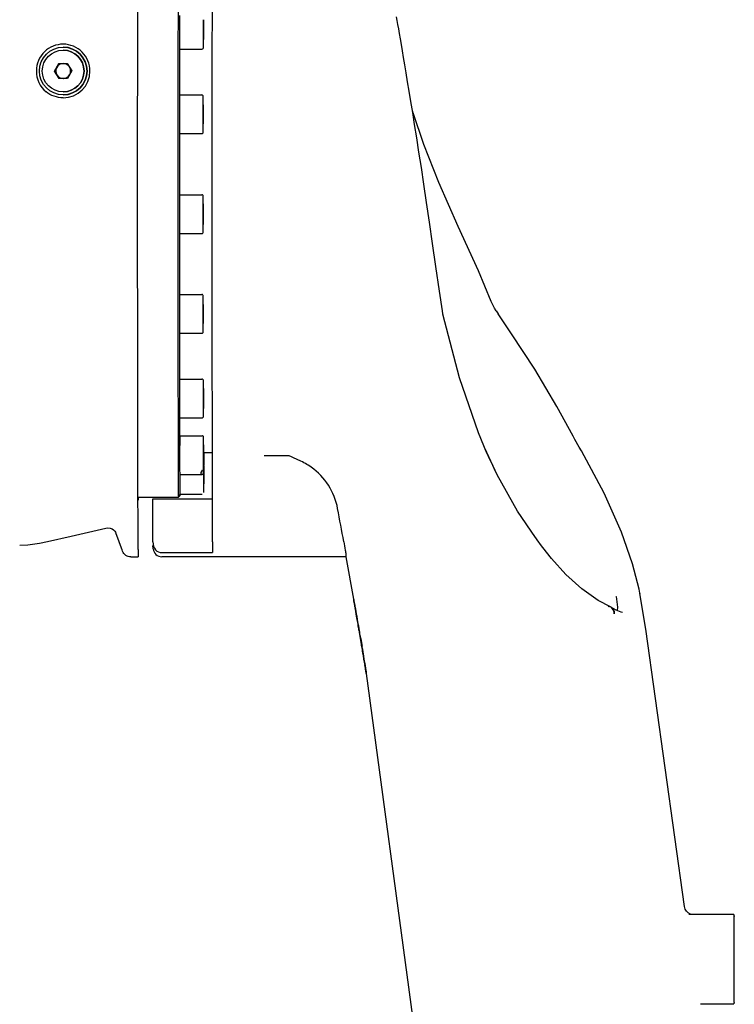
# Model space of a CAD drawing. Header units: millimetres. Extents: x 4086 to 10416, y 123 to 1549.
# Tile 185 of 256: x 7388 to 7448, y 886 to 969. Entities that reach past the tile are written whole.
import ezdxf

# ---------------------------------------------------------------- set-up
doc = ezdxf.new("R2010")
doc.units = ezdxf.units.MM
doc.layers.add('外形图', color=7, linetype='Continuous')

msp = doc.modelspace()

# ---------------------------------------------------------------- linework, layer by layer
at = {"layer": '外形图', "color": 7, "linetype": 'Continuous'}
for p, q in [((7403.62, 968.812), (7403.619, 968.199)), ((7403.622, 968.587), (7403.62, 968.812)), ((7403.623, 968.588), (7403.623, 968.812)), ((7403.619, 968.199), (7403.619, 967.363)), ((7403.622, 968.587), (7403.62, 968.587)), ((7403.622, 967.751), (7403.622, 968.587)), ((7403.622, 967.751), (7403.619, 967.751)), ((7403.619, 967.363), (7403.621, 967.139)), ((7403.621, 967.139), (7403.622, 967.751)), ((7403.622, 966.914), (7403.623, 967.138)), ((7403.623, 967.138), (7403.623, 967.36)), ((7401.62, 966.35), (7403.495, 966.35)), ((7391.135, 964.492), (7391.483, 965.124)), ((7391.484, 965.124), (7391.137, 964.492)), ((7391.483, 965.124), (7392.204, 965.14)), ((7392.204, 965.14), (7392.578, 964.522)), ((7391.509, 963.875), (7391.135, 964.492)), ((7391.135, 964.492), (7391.137, 964.492)), ((7391.137, 964.492), (7391.511, 963.875)), ((7392.231, 963.89), (7391.509, 963.875)), ((7392.578, 964.522), (7392.231, 963.89)), ((7401.61, 962.518), (7401.609, 961.511)), ((7401.612, 962.503), (7403.487, 962.503)), ((7403.613, 961.678), (7403.611, 961.565)), ((7403.611, 961.565), (7403.611, 960.765)), ((7403.614, 960.991), (7403.613, 961.678)), ((7403.615, 961.567), (7403.614, 961.679)), ((7403.615, 961.453), (7403.615, 961.567)), ((7403.614, 960.991), (7403.611, 960.991)), ((7403.611, 960.765), (7403.612, 960.078)), ((7403.613, 960.191), (7403.614, 960.991)), ((7403.613, 960.191), (7403.611, 960.191)), ((7403.612, 960.078), (7403.613, 960.191)), ((7403.614, 960.077), (7403.615, 960.19)), ((7403.615, 960.19), (7403.615, 960.304)), ((7401.612, 959.253), (7403.487, 959.253)), ((7401.606, 954.136), (7401.606, 952.507)), ((7401.609, 954.132), (7403.484, 954.132)), ((7403.609, 953.373), (7403.608, 952.94)), ((7403.611, 952.94), (7403.609, 953.373)), ((7401.606, 952.507), (7401.606, 950.878)), ((7403.608, 952.94), (7403.608, 952.074)), ((7403.611, 952.94), (7403.608, 952.94)), ((7403.611, 952.074), (7403.611, 952.94)), ((7403.608, 952.074), (7403.609, 951.641)), ((7403.611, 952.074), (7403.608, 952.074)), ((7403.609, 951.641), (7403.611, 952.074)), ((7401.609, 950.882), (7403.484, 950.882)), ((7401.612, 945.761), (7403.487, 945.761)), ((7403.612, 944.936), (7403.611, 944.249)), ((7403.613, 944.823), (7403.611, 944.823)), ((7403.613, 944.823), (7403.612, 944.936)), ((7403.614, 944.023), (7403.613, 944.823)), ((7403.615, 944.824), (7403.614, 944.937)), ((7403.615, 944.71), (7403.615, 944.824)), ((7427.846, 945.021), (7427.777, 945.187)), ((7403.611, 944.249), (7403.611, 943.449)), ((7403.614, 944.023), (7403.611, 944.023)), ((7403.613, 943.336), (7403.614, 944.023)), ((7423.669, 944.395), (7423.669, 944.395)), ((7428.18, 944.406), (7428.346, 944.153)), ((7429.032, 943.129), (7428.346, 944.153)), ((7401.609, 943.504), (7401.61, 942.496)), ((7403.611, 943.449), (7403.613, 943.336)), ((7403.614, 943.359), (7403.615, 943.448)), ((7403.614, 943.335), (7403.614, 943.359)), ((7403.615, 943.448), (7403.615, 943.561)), ((7429.483, 942.472), (7429.032, 943.129)), ((7401.612, 942.511), (7403.487, 942.511)), ((7401.62, 938.664), (7403.495, 938.664)), ((7403.621, 937.876), (7403.619, 937.652)), ((7403.619, 937.652), (7403.619, 936.815)), ((7403.622, 937.263), (7403.621, 937.876)), ((7403.623, 937.877), (7403.622, 938.1)), ((7403.623, 937.652), (7403.623, 937.877)), ((7403.623, 937.264), (7403.623, 937.652)), ((7403.622, 937.263), (7403.619, 937.263)), ((7403.619, 936.815), (7403.62, 936.203)), ((7403.622, 936.427), (7403.622, 937.263)), ((7403.623, 937.264), (7403.623, 936.815)), ((7403.623, 936.444), (7403.623, 936.815)), ((7401.618, 935.859), (7401.619, 935.403)), ((7403.62, 936.203), (7403.622, 936.427)), ((7403.622, 936.427), (7403.62, 936.427)), ((7403.622, 935.978), (7403.623, 936.202)), ((7403.623, 936.426), (7403.623, 936.444)), ((7403.623, 936.202), (7403.623, 936.426)), ((7401.62, 935.414), (7403.495, 935.414)), ((7427.414, 932.445), (7426.694, 934.172)), ((7401.631, 933.487), (7401.631, 933.425)), ((7401.633, 933.922), (7403.508, 933.922)), ((7403.633, 933.156), (7403.631, 932.629)), ((7403.631, 932.629), (7403.632, 931.77)), ((7403.631, 932.507), (7404.385, 932.507)), ((7403.634, 932.824), (7403.632, 932.824)), ((7403.634, 932.824), (7403.633, 933.156)), ((7403.634, 931.966), (7403.634, 932.824)), ((7403.635, 932.827), (7403.635, 933.158)), ((7403.635, 932.63), (7403.635, 932.827)), ((7403.661, 932.507), (7403.661, 931.966)), ((7403.663, 931.77), (7403.663, 932.507)), ((7428.283, 930.628), (7427.235, 932.875)), ((7427.404, 932.47), (7427.414, 932.447)), ((7435.341, 932.644), (7435.154, 932.967)), ((7435.34, 932.643), (7435.339, 932.644)), ((7403.634, 931.966), (7403.632, 931.966)), ((7403.632, 931.77), (7403.633, 931.439)), ((7403.633, 931.439), (7403.634, 931.966)), ((7403.635, 931.77), (7403.635, 931.95)), ((7403.635, 931.753), (7403.635, 931.77)), ((7403.635, 931.449), (7403.635, 931.753)), ((7403.661, 931.966), (7403.662, 931.439)), ((7403.663, 931.77), (7403.661, 931.77)), ((7403.662, 931.439), (7403.663, 931.77)), ((7403.664, 931.437), (7403.665, 931.768)), ((7403.665, 931.768), (7403.665, 931.965)), ((7408.729, 932.271), (7410.81, 932.271)), ((7401.631, 930.746), (7401.632, 930.627)), ((7403.635, 931.438), (7403.635, 931.449)), ((7403.647, 931.382), (7403.646, 930.632)), ((7403.648, 931.382), (7403.647, 931.382)), ((7403.649, 930.632), (7403.648, 931.382)), ((7404.389, 925.024), (7404.388, 931.276)), ((7401.633, 930.672), (7403.508, 930.672)), ((7401.645, 930.672), (7401.645, 930.632)), ((7403.646, 930.632), (7403.647, 929.882)), ((7403.649, 930.632), (7403.646, 930.632)), ((7403.648, 929.882), (7403.649, 930.632)), ((7403.65, 929.882), (7403.65, 929.897)), ((7429.982, 927.603), (7428.283, 930.628)), ((7401.645, 929.568), (7401.645, 929.505)), ((7403.647, 929.882), (7403.648, 929.882)), ((7398.142, 928.757), (7401.522, 928.757)), ((7399.391, 925.015), (7399.392, 928.617)), ((7399.392, 928.617), (7404.392, 928.617)), ((7401.648, 928.882), (7401.523, 928.757)), ((7401.647, 929.007), (7403.522, 929.007)), ((7431.494, 925.378), (7429.982, 927.603)), ((7396.274, 925.776), (7396.269, 925.79)), ((7396.829, 924.251), (7396.274, 925.776)), ((7398.143, 924.377), (7398.142, 926.466)), ((7389.883, 924.906), (7390.542, 925.034)), ((7431.482, 925.393), (7431.505, 925.362)), ((7431.63, 925.185), (7431.505, 925.362)), ((7400.14, 924.113), (7404.39, 924.113)), ((7397.534, 923.757), (7398.144, 923.757)), ((7401.398, 923.762), (7400.147, 923.762)), ((7401.397, 923.757), (7401.397, 923.762)), ((7415.582, 923.757), (7401.397, 923.757)), ((7415.581, 923.76), (7415.582, 923.757)), ((7415.582, 923.76), (7416.223, 920.21)), ((7416.219, 920.237), (7416.219, 920.237)), ((7416.225, 920.203), (7416.223, 920.21)), ((7416.236, 920.148), (7416.238, 920.135)), ((7416.243, 920.104), (7416.237, 920.135)), ((7416.238, 920.135), (7416.243, 920.111)), ((7416.243, 920.111), (7416.244, 920.104)), ((7438.261, 920.427), (7438.358, 919.544)), ((7438.268, 920.383), (7438.261, 920.427)), ((7440.241, 920.71), (7440.248, 920.672)), ((7416.323, 919.661), (7416.291, 919.838)), ((7416.294, 919.838), (7416.326, 919.661)), ((7416.339, 919.572), (7416.323, 919.661)), ((7416.326, 919.661), (7416.358, 919.483)), ((7416.34, 919.549), (7416.336, 919.572)), ((7416.342, 919.538), (7416.34, 919.549)), ((7416.344, 919.527), (7416.342, 919.538)), ((7416.358, 919.483), (7416.37, 919.417)), ((7416.377, 919.35), (7416.361, 919.439)), ((7416.37, 919.417), (7416.39, 919.306)), ((7416.409, 919.173), (7416.377, 919.35)), ((7416.48, 918.774), (7416.409, 919.173)), ((7437.781, 919.559), (7437.778, 919.56)), ((7437.864, 919.515), (7437.868, 919.513)), ((7438.248, 919.297), (7437.866, 919.514)), ((7438.669, 919.115), (7438.248, 919.297)), ((7438.358, 919.544), (7438.33, 919.262)), ((7416.453, 918.951), (7416.484, 918.774)), ((7416.526, 918.508), (7416.48, 918.774)), ((7416.484, 918.774), (7416.53, 918.508)), ((7416.53, 918.508), (7416.561, 918.331)), ((7416.561, 918.331), (7416.591, 918.153)), ((7438.778, 919.092), (7438.669, 919.115)), ((7438.779, 919.092), (7438.782, 919.092)), ((7416.591, 918.153), (7416.621, 917.976)), ((7416.662, 917.71), (7416.617, 917.976)), ((7416.621, 917.976), (7416.666, 917.711)), ((7416.676, 917.622), (7416.662, 917.71)), ((7416.666, 917.711), (7416.688, 917.577)), ((7416.688, 917.577), (7416.71, 917.444)), ((7416.702, 917.422), (7416.793, 916.89)), ((7416.705, 917.444), (7416.705, 917.444)), ((7416.735, 917.267), (7416.705, 917.444)), ((7416.71, 917.444), (7416.732, 917.311)), ((7416.732, 917.311), (7416.754, 917.178)), ((7416.766, 917.089), (7416.735, 917.267)), ((7416.796, 916.912), (7416.766, 917.089)), ((7416.815, 916.912), (7416.843, 916.912)), ((7416.959, 915.981), (7416.898, 916.336)), ((7416.956, 916.247), (7416.928, 916.247)), ((7416.933, 916.159), (7416.963, 915.981)), ((7416.963, 915.981), (7416.993, 915.804)), ((7416.993, 915.804), (7417.022, 915.627)), ((7417.022, 915.627), (7417.052, 915.449)), ((7417.091, 915.183), (7417.048, 915.449)), ((7417.052, 915.449), (7417.096, 915.183)), ((7417.113, 915.05), (7417.091, 915.183)), ((7417.096, 915.183), (7417.118, 915.05)), ((7417.134, 914.918), (7417.113, 915.05)), ((7417.118, 915.05), (7417.139, 914.918)), ((7417.155, 914.785), (7417.134, 914.918)), ((7417.139, 914.918), (7417.16, 914.785)), ((7417.162, 914.74), (7417.155, 914.785)), ((7417.16, 914.785), (7417.182, 914.652)), ((7417.175, 914.652), (7417.176, 914.652)), ((7417.192, 914.563), (7417.178, 914.652)), ((7417.182, 914.652), (7417.196, 914.563)), ((7417.221, 914.386), (7417.192, 914.563)), ((7417.196, 914.563), (7417.21, 914.474)), ((7417.21, 914.474), (7417.224, 914.386)), ((7417.235, 914.297), (7417.221, 914.386)), ((7417.249, 914.208), (7417.235, 914.297)), ((7417.263, 914.12), (7417.249, 914.208)), ((7417.272, 914.065), (7417.263, 914.12)), ((7417.276, 914.039), (7417.272, 914.065)), ((7417.284, 913.987), (7417.276, 914.039)), ((7417.285, 913.987), (7417.284, 913.987)), ((7448.139, 893.757), (7444.354, 893.757)), ((7448.132, 890.762), (7448.132, 890.541)), ((7448.163, 890.541), (7448.163, 890.762)), ((7448.132, 889.473), (7448.132, 889.252)), ((7448.163, 889.252), (7448.163, 889.473)), ((7445.328, 886.257), (7448.139, 886.257))]:
    msp.add_line(p, q, dxfattribs=at)
for points in [[(7423.669, 944.395), (7423.419, 946.045), (7423.122, 948.106), (7422.849, 950.035), (7422.593, 951.824), (7422.352, 953.477), (7422.124, 955.006), (7421.91, 956.414), (7421.709, 957.711), (7421.52, 958.907), (7421.345, 960.008), (7421.181, 961.024), (7421.028, 961.959), (7420.887, 962.82), (7420.756, 963.614), (7420.635, 964.344), (7420.523, 965.017), (7420.419, 965.637), (7420.324, 966.206), (7420.236, 966.728), (7420.154, 967.208), (7420.08, 967.648), (7420.011, 968.051), (7419.948, 968.42), (7419.889, 968.757), (7419.836, 969.065)], [(7427.777, 945.186), (7426.691, 947.753), (7424.996, 951.472), (7423.372, 955.144), (7422.116, 958.333), (7421.224, 960.995), (7421.132, 961.324)], [(7428.18, 944.406), (7428.057, 944.607), (7427.846, 945.021)], [(7423.723, 944.113), (7423.705, 944.197), (7423.678, 944.343), (7423.669, 944.395)], [(7426.694, 934.172), (7425.109, 938.761), (7423.723, 944.113)], [(7434.653, 933.871), (7433.287, 936.375), (7431.442, 939.49), (7429.482, 942.473)], [(7435.154, 932.967), (7434.796, 933.607), (7434.653, 933.871)], [(7440.241, 920.71), (7440.177, 921.059), (7439.635, 923.16), (7438.688, 925.823), (7437.233, 929.098), (7435.34, 932.643)], [(7390.542, 925.034), (7392.517, 925.481), (7395.423, 926.17)], [(7395.423, 926.17), (7395.611, 926.191), (7395.792, 926.167), (7395.954, 926.103), (7396.086, 926.014), (7396.183, 925.914), (7396.244, 925.826), (7396.272, 925.776), (7396.28, 925.758)], [(7432.099, 924.537), (7431.992, 924.683), (7431.63, 925.185)], [(7388.208, 924.74), (7388.893, 924.78), (7389.883, 924.906)], [(7437.778, 919.56), (7436.749, 920.099), (7435.363, 921.067), (7434.021, 922.277), (7432.817, 923.614), (7432.099, 924.537)], [(7443.992, 894.42), (7440.74, 917.707), (7440.248, 920.672)], [(7417.284, 913.987), (7421.153, 885.18), (7423.3, 857.103), (7423.801, 841.986)], [(7444.301, 893.899), (7444.147, 894.047), (7444.046, 894.222), (7443.994, 894.42)], [(7444.739, 893.757), (7444.502, 893.795), (7444.301, 893.899)]]:
    msp.add_lwpolyline(points, dxfattribs=at)
for centre, radius in [((7391.858, 964.507), 2), ((7391.857, 964.507), 1.75)]:
    msp.add_circle(centre, radius, dxfattribs=at)
for centre, radius, start, end in [((7391.859, 964.503), 2.254, 90.00889, 133.83763), ((7391.859, 964.51), 2.248, 359.93665, 90.02182), ((7391.858, 964.507), 1.75, 270.00012, 89.99988), ((7391.859, 964.507), 2, 270.00001, 89.99998), ((7391.856, 964.505), 2.251, 133.82413, 179.93697), ((7391.859, 964.507), 0.625, 91.21158, 211.21109), ((7391.858, 964.507), 0.625, 32.81975, 90.03159), ((7391.859, 964.507), 0.625, 332.81762, 29.64388), ((7391.852, 964.505), 2.247, 179.93743, 230.69877), ((7391.859, 964.507), 0.625, 211.21984, 270.03217), ((7391.854, 964.51), 2.253, 269.9999, 359.92422), ((7391.859, 964.507), 0.625, 271.21155, 329.60503), ((7165.794, 932.903), 237.841, 0.06127, 0.18796), ((7468.518, 950.523), 44.904, 203.73903, 206.56737), ((7404.281, 930.422), 0.966, 142.22715, 144.83187), ((7240.071, 931.53), 163.594, 359.78331, 359.96744), ((6884.603, 827.938), 539.606, 10.3651, 10.66573), ((7692.926, 924.929), 288.536, 179.98122, 180.16194), ((7400.147, 924.511), 0.75, 185.63637, 269.99789), ((7424.694, 921.801), 8.618, 190.45929, 191.05973), ((7425.732, 921.894), 9.657, 190.08744, 190.49695), ((7529.333, 940.887), 114.983, 190.41365, 190.54843), ((7432.655, 922.553), 16.589, 190.50884, 190.82023), ((7437.65, 919.164), 0.411, 58.7217, 62.6813), ((7465.182, 925.535), 49.147, 189.26578, 189.47541), ((7479.428, 928.549), 63.698, 190.28324, 190.52647), ((7433.086, 917.138), 16.104, 188.56118, 188.88046), ((7527.574, 931.443), 111.661, 188.78692, 188.92503), ((7442.075, 917.836), 25.087, 188.51813, 188.82535)]:
    msp.add_arc(centre, radius, start, end, dxfattribs=at)
for points, knots in [([(7398.141, 927.103), (7398.11, 929.77), (7398.122, 937.622), (7398.094, 950.922), (7398.109, 964.971), (7398.118, 973.836), (7398.135, 977.253)], [0, 0, 0, 0, 2320.774415, 6831.32681, 11572.003949, 14544.874734, 14544.874734, 14544.874734, 14544.874734]), ([(7401.522, 976.257), (7401.52, 976.257), (7401.524, 976.242), (7401.519, 976.226), (7401.52, 976.187), (7401.517, 976.113), (7401.516, 975.981), (7401.514, 975.782), (7401.512, 975.527), (7401.51, 975.216), (7401.508, 974.851), (7401.506, 974.257), (7401.503, 973.386), (7401.499, 972.191), (7401.496, 970.807), (7401.493, 969.247), (7401.49, 967.526), (7401.487, 964.957), (7401.484, 961.479), (7401.482, 957.081), (7401.481, 954.052), (7401.481, 952.507)], [0, 0, 0, 0, 19.318042, 76.758465, 172.423462, 306.289932, 688.162458, 1221.378593, 1904.824526, 2736.741425, 3715.101899, 4837.694071, 7504.00825, 10710.105067, 14425.06664, 18613.054242, 23233.791041, 28242.822789, 39229.317681, 51150.055099, 63547.820171, 63547.820171, 63547.820171, 63547.820171]), ([(7404.386, 932.271), (7404.38, 933.438), (7404.373, 936.465), (7404.364, 941.811), (7404.36, 948.483), (7404.36, 954.511), (7404.362, 959.362), (7404.365, 962.755), (7404.368, 965.827), (7404.372, 968.143), (7404.376, 969.765), (7404.378, 970.784), (7404.381, 971.661), (7404.384, 972.389), (7404.388, 972.958), (7404.388, 973.339), (7404.395, 973.554), (7404.388, 973.666), (7404.404, 973.713), (7404.391, 973.757), (7404.397, 973.757)], [0, 0, 0, 0, 4941.879395, 12810.960797, 22631.820931, 33187.045919, 38330.271208, 43168.196452, 47549.694278, 51337.893989, 52971.651514, 54414.473937, 55654.927297, 56683.348941, 57491.769293, 58073.669549, 58278.335244, 58424.808167, 58512.736539, 58542.127205, 58542.127205, 58542.127205, 58542.127205]), ([(7401.618, 969.155), (7401.618, 968.936), (7401.616, 968.011), (7401.615, 967.086), (7401.614, 966.381)], [0, 0, 0, 0, 1992.307378, 8388.439277, 8388.439277, 8388.439277, 8388.439277]), ([(7403.623, 968.2), (7403.623, 968.233), (7403.623, 968.362), (7403.623, 968.492), (7403.623, 968.588)], [0, 0, 0, 0, 2170.336075, 8447.377227, 8447.377227, 8447.377227, 8447.377227]), ([(7403.623, 967.36), (7403.623, 967.392), (7403.623, 967.522), (7403.623, 967.652), (7403.623, 967.75)], [0, 0, 0, 0, 2043.844212, 8448.996808, 8448.996808, 8448.996808, 8448.996808]), ([(7401.614, 966.381), (7401.614, 966.073), (7401.612, 964.786), (7401.611, 963.498), (7401.61, 962.518)], [0, 0, 0, 0, 2006.600095, 8388.590009, 8388.590009, 8388.590009, 8388.590009]), ([(7403.495, 966.35), (7403.523, 966.35), (7403.579, 966.37), (7403.618, 966.431), (7403.621, 966.481), (7403.621, 966.518), (7403.621, 966.565), (7403.622, 966.629), (7403.622, 966.748), (7403.622, 966.844), (7403.622, 966.914)], [0, 0, 0, 0, 3665.486635, 7297.538576, 8908.683365, 10206.550117, 12288.521533, 15149.936295, 18759.479375, 28039.06849, 28039.06849, 28039.06849, 28039.06849]), ([(7403.614, 961.679), (7403.614, 961.736), (7403.614, 961.842), (7403.614, 961.991), (7403.614, 962.119), (7403.613, 962.222), (7403.613, 962.299), (7403.612, 962.351), (7403.613, 962.404), (7403.586, 962.475), (7403.521, 962.503), (7403.487, 962.503)], [0, 0, 0, 0, 5987.990559, 11304.944244, 15847.825393, 19529.113473, 22279.499338, 24055.01485, 25004.829829, 27944.952738, 31557.599095, 31557.599095, 31557.599095, 31557.599095]), ([(7401.609, 961.511), (7401.609, 961.326), (7401.609, 960.575), (7401.608, 959.825), (7401.608, 959.26)], [0, 0, 0, 0, 2072.761673, 8406.468796, 8406.468796, 8406.468796, 8406.468796]), ([(7403.615, 960.992), (7403.615, 961.031), (7403.615, 961.185), (7403.615, 961.339), (7403.615, 961.453)], [0, 0, 0, 0, 2169.612261, 8462.280186, 8462.280186, 8462.280186, 8462.280186]), ([(7403.615, 960.304), (7403.615, 960.341), (7403.615, 960.495), (7403.615, 960.649), (7403.615, 960.765)], [0, 0, 0, 0, 2048.176698, 8463.99792, 8463.99792, 8463.99792, 8463.99792]), ([(7403.487, 959.253), (7403.521, 959.253), (7403.586, 959.282), (7403.613, 959.353), (7403.612, 959.406), (7403.613, 959.458), (7403.613, 959.535), (7403.614, 959.638), (7403.614, 959.765), (7403.614, 959.914), (7403.614, 960.021), (7403.614, 960.077)], [0, 0, 0, 0, 3618.909397, 6563.783356, 7512.743679, 9290.405925, 12043.450423, 15727.909261, 20274.479897, 25595.658143, 31588.247137, 31588.247137, 31588.247137, 31588.247137]), ([(7401.608, 959.26), (7401.608, 958.84), (7401.607, 957.132), (7401.606, 955.424), (7401.606, 954.136)], [0, 0, 0, 0, 2064.760301, 8399.288728, 8399.288728, 8399.288728, 8399.288728]), ([(7403.611, 953.374), (7403.611, 953.426), (7403.611, 953.523), (7403.611, 953.659), (7403.611, 953.775), (7403.61, 953.868), (7403.61, 953.937), (7403.61, 953.984), (7403.61, 954.036), (7403.581, 954.106), (7403.517, 954.132), (7403.484, 954.132)], [0, 0, 0, 0, 5943.13644, 11191.897535, 15654.007894, 19251.636338, 21923.941452, 23635.306986, 24624.683195, 27902.111977, 31636.947581, 31636.947581, 31636.947581, 31636.947581]), ([(7403.612, 952.958), (7403.612, 952.995), (7403.612, 953.133), (7403.612, 953.272), (7403.611, 953.374)], [0, 0, 0, 0, 2237.583578, 8483.90282, 8483.90282, 8483.90282, 8483.90282]), ([(7401.481, 952.507), (7401.481, 950.963), (7401.482, 947.933), (7401.484, 943.535), (7401.487, 940.057), (7401.49, 937.489), (7401.493, 935.767), (7401.496, 934.207), (7401.499, 932.823), (7401.503, 931.629), (7401.506, 930.757), (7401.508, 930.163), (7401.51, 929.798), (7401.512, 929.487), (7401.514, 929.232), (7401.516, 929.034), (7401.517, 928.902), (7401.52, 928.827), (7401.519, 928.788), (7401.524, 928.772), (7401.52, 928.757), (7401.522, 928.757)], [0, 0, 0, 0, 12252.757349, 24034.066492, 34892.06027, 39842.504984, 44409.196354, 48548.200083, 52219.710428, 55388.307841, 58023.436064, 59132.898084, 60099.815381, 60922.001948, 61597.454106, 62124.433596, 62501.839635, 62634.140365, 62728.686437, 62785.455021, 62804.547114, 62804.547114, 62804.547114, 62804.547114]), ([(7403.484, 950.882), (7403.517, 950.882), (7403.581, 950.909), (7403.61, 950.978), (7403.61, 951.03), (7403.61, 951.077), (7403.61, 951.146), (7403.611, 951.24), (7403.611, 951.355), (7403.611, 951.491), (7403.611, 951.588), (7403.611, 951.64)], [0, 0, 0, 0, 3745.70499, 7035.560402, 8015.483013, 9730.414529, 12406.261615, 16007.391234, 20473.037506, 25725.464548, 31672.524782, 31672.524782, 31672.524782, 31672.524782]), ([(7403.611, 951.64), (7403.611, 951.674), (7403.612, 951.818), (7403.612, 951.963), (7403.612, 952.073)], [0, 0, 0, 0, 1988.996992, 8487.980317, 8487.980317, 8487.980317, 8487.980317]), ([(7401.606, 950.878), (7401.606, 950.446), (7401.607, 948.737), (7401.607, 947.029), (7401.608, 945.754)], [0, 0, 0, 0, 2134.769441, 8423.761083, 8423.761083, 8423.761083, 8423.761083]), ([(7401.608, 945.754), (7401.608, 945.564), (7401.608, 944.814), (7401.609, 944.064), (7401.609, 943.504)], [0, 0, 0, 0, 2140.903929, 8453.064827, 8453.064827, 8453.064827, 8453.064827]), ([(7403.614, 944.937), (7403.614, 944.993), (7403.614, 945.1), (7403.614, 945.249), (7403.614, 945.376), (7403.613, 945.479), (7403.613, 945.557), (7403.612, 945.608), (7403.613, 945.661), (7403.586, 945.733), (7403.521, 945.761), (7403.487, 945.761)], [0, 0, 0, 0, 6020.853603, 11367.013021, 15934.779428, 19636.177488, 22401.545135, 24186.695767, 25141.654089, 28099.269225, 31732.029202, 31732.029202, 31732.029202, 31732.029202]), ([(7403.615, 944.249), (7403.615, 944.289), (7403.615, 944.442), (7403.615, 944.596), (7403.615, 944.71)], [0, 0, 0, 0, 2181.753277, 8512.755229, 8512.755229, 8512.755229, 8512.755229]), ([(7403.615, 943.561), (7403.615, 943.598), (7403.615, 943.752), (7403.615, 943.906), (7403.615, 944.023)], [0, 0, 0, 0, 2061.019131, 8515.335331, 8515.335331, 8515.335331, 8515.335331]), ([(7403.487, 942.511), (7403.521, 942.511), (7403.586, 942.539), (7403.613, 942.611), (7403.612, 942.664), (7403.613, 942.715), (7403.613, 942.793), (7403.614, 942.896), (7403.614, 943.023), (7403.614, 943.172), (7403.614, 943.279), (7403.614, 943.335)], [0, 0, 0, 0, 3638.890581, 6597.101003, 7553.206076, 9341.691691, 12111.521767, 15818.399372, 20392.534704, 25745.815656, 31774.489643, 31774.489643, 31774.489643, 31774.489643]), ([(7401.61, 942.496), (7401.61, 942.161), (7401.611, 940.873), (7401.613, 939.586), (7401.614, 938.633)], [0, 0, 0, 0, 2201.1679, 8458.632369, 8458.632369, 8458.632369, 8458.632369]), ([(7401.614, 938.633), (7401.614, 938.391), (7401.616, 937.466), (7401.617, 936.541), (7401.618, 935.859)], [0, 0, 0, 0, 2222.3739, 8478.294961, 8478.294961, 8478.294961, 8478.294961]), ([(7403.622, 938.1), (7403.622, 938.17), (7403.622, 938.267), (7403.622, 938.385), (7403.621, 938.449), (7403.621, 938.496), (7403.621, 938.534), (7403.618, 938.583), (7403.579, 938.645), (7403.523, 938.664), (7403.495, 938.664)], [0, 0, 0, 0, 9374.174488, 13020.228846, 15910.3074, 18012.766857, 19322.946896, 20954.473871, 24619.718604, 28320.196915, 28320.196915, 28320.196915, 28320.196915]), ([(7403.495, 935.414), (7403.523, 935.414), (7403.579, 935.434), (7403.618, 935.495), (7403.621, 935.545), (7403.621, 935.582), (7403.621, 935.629), (7403.622, 935.693), (7403.622, 935.811), (7403.622, 935.908), (7403.622, 935.978)], [0, 0, 0, 0, 3710.111902, 7393.190576, 9020.346433, 10332.471331, 12437.437619, 15330.64747, 18980.51184, 28364.572205, 28364.572205, 28364.572205, 28364.572205]), ([(7401.619, 935.403), (7401.619, 935.271), (7401.62, 934.764), (7401.621, 934.258), (7401.622, 933.883)], [0, 0, 0, 0, 2214.54223, 8496.752944, 8496.752944, 8496.752944, 8496.752944]), ([(7401.622, 933.883), (7401.622, 933.736), (7401.624, 933.187), (7401.625, 932.637), (7401.626, 932.235)], [0, 0, 0, 0, 2268.367732, 8502.927176, 8502.927176, 8502.927176, 8502.927176]), ([(7401.631, 933.425), (7401.631, 933.344), (7401.63, 932.968), (7401.63, 932.592), (7401.63, 932.297)], [0, 0, 0, 0, 1838.106185, 8507.307132, 8507.307132, 8507.307132, 8507.307132]), ([(7401.633, 933.922), (7401.632, 933.922), (7401.633, 933.918), (7401.632, 933.915), (7401.633, 933.905), (7401.632, 933.893), (7401.632, 933.877), (7401.632, 933.849), (7401.632, 933.805), (7401.632, 933.743), (7401.631, 933.668), (7401.631, 933.581), (7401.631, 933.519), (7401.631, 933.487)], [0, 0, 0, 0, 157.173291, 627.669097, 1410.288307, 2503.469007, 3905.062674, 5611.621067, 9924.609213, 15404.525613, 22003.650785, 29663.752647, 38317.621864, 38317.621864, 38317.621864, 38317.621864]), ([(7403.634, 933.684), (7403.634, 933.704), (7403.634, 933.738), (7403.633, 933.78), (7403.633, 933.831), (7403.601, 933.898), (7403.539, 933.922), (7403.508, 933.922)], [0, 0, 0, 0, 3748.088693, 6126.379356, 7747.734403, 13046.524828, 18687.164209, 18687.164209, 18687.164209, 18687.164209]), ([(7403.665, 931.965), (7403.665, 932.009), (7403.665, 932.191), (7403.665, 932.372), (7403.665, 932.508)], [0, 0, 0, 0, 2120.102376, 8563.908104, 8563.908104, 8563.908104, 8563.908104]), ([(7401.626, 932.235), (7401.627, 932.098), (7401.628, 931.602), (7401.63, 931.106), (7401.631, 930.746)], [0, 0, 0, 0, 2345.640348, 8510.934344, 8510.934344, 8510.934344, 8510.934344]), ([(7403.648, 932.102), (7403.648, 932.107), (7403.648, 932.135), (7403.645, 932.164), (7403.636, 932.185)], [0, 0, 0, 0, 1525.358149, 8564.315216, 8564.315216, 8564.315216, 8564.315216]), ([(7403.65, 931.383), (7403.65, 931.468), (7403.649, 931.708), (7403.649, 931.947), (7403.648, 932.102)], [0, 0, 0, 0, 3036.90227, 8564.885195, 8564.885195, 8564.885195, 8564.885195]), ([(7404.388, 931.276), (7404.388, 931.386), (7404.387, 931.717), (7404.387, 932.049), (7404.386, 932.271)], [0, 0, 0, 0, 2835.60395, 8581.815833, 8581.815833, 8581.815833, 8581.815833]), ([(7412.664, 931.276), (7412.505, 931.386), (7412.183, 931.59), (7411.763, 931.81), (7411.432, 931.966), (7411.178, 932.068), (7411.002, 932.164), (7410.807, 932.213), (7410.81, 932.271)], [0, 0, 0, 0, 6108.964356, 12066.050064, 14965.738709, 17783.500905, 20431.284861, 22254.331239, 22254.331239, 22254.331239, 22254.331239]), ([(7403.491, 930.978), (7403.461, 930.935), (7403.418, 930.863), (7403.398, 930.752), (7403.442, 930.683), (7403.487, 930.672), (7403.508, 930.672)], [0, 0, 0, 0, 6246.314163, 10045.397214, 12681.525716, 15182.038069, 15182.038069, 15182.038069, 15182.038069]), ([(7403.517, 931.013), (7403.484, 930.971), (7403.435, 930.897), (7403.399, 930.79), (7403.416, 930.71), (7403.47, 930.673), (7403.53, 930.67), (7403.586, 930.693), (7403.622, 930.737), (7403.634, 930.783), (7403.633, 930.829), (7403.634, 930.891), (7403.634, 930.985), (7403.634, 931.111), (7403.635, 931.265), (7403.635, 931.378), (7403.635, 931.438)], [0, 0, 0, 0, 6158.502065, 10099.916851, 12704.798504, 14888.749601, 17103.823684, 19337.300296, 21564.642003, 23376.563915, 24601.894329, 26899.9115, 30512.137555, 35360.934124, 41330.336959, 48275.4381, 48275.4381, 48275.4381, 48275.4381]), ([(7403.65, 930.632), (7403.65, 930.698), (7403.65, 930.948), (7403.65, 931.198), (7403.65, 931.383)], [0, 0, 0, 0, 2237.876731, 8568.915737, 8568.915737, 8568.915737, 8568.915737]), ([(7403.65, 930.745), (7403.662, 930.769), (7403.663, 930.827), (7403.663, 930.882), (7403.663, 930.911)], [0, 0, 0, 0, 4044.80582, 8570.185963, 8570.185963, 8570.185963, 8570.185963]), ([(7414.886, 927.807), (7414.757, 928.494), (7414.235, 929.833), (7413.241, 930.879), (7412.664, 931.276)], [0, 0, 0, 0, 4395.507716, 8804.971318, 8804.971318, 8804.971318, 8804.971318]), ([(7401.632, 930.627), (7401.633, 930.427), (7401.636, 929.877), (7401.637, 929.327), (7401.644, 928.978)], [0, 0, 0, 0, 3100.326165, 8517.278364, 8517.278364, 8517.278364, 8517.278364]), ([(7401.645, 930.632), (7401.645, 930.536), (7401.645, 930.181), (7401.645, 929.827), (7401.645, 929.568)], [0, 0, 0, 0, 2310.104728, 8520.255439, 8520.255439, 8520.255439, 8520.255439]), ([(7403.65, 929.897), (7403.65, 929.954), (7403.65, 930.2), (7403.65, 930.445), (7403.65, 930.632)], [0, 0, 0, 0, 2016.588412, 8572.571305, 8572.571305, 8572.571305, 8572.571305]), ([(7403.648, 929.159), (7403.648, 929.191), (7403.649, 929.432), (7403.65, 929.672), (7403.65, 929.882)], [0, 0, 0, 0, 1127.165363, 8576.801992, 8576.801992, 8576.801992, 8576.801992]), ([(7398.153, 928.699), (7398.152, 928.651), (7398.159, 928.582), (7398.145, 928.533), (7398.151, 928.507), (7398.147, 928.507)], [0, 0, 0, 0, 8931.469024, 11170.014208, 11921.077969, 11921.077969, 11921.077969, 11921.077969]), ([(7401.644, 928.978), (7401.644, 928.953), (7401.651, 928.942), (7401.642, 928.877), (7401.648, 928.882)], [0, 0, 0, 0, 6478.090162, 8531.350214, 8531.350214, 8531.350214, 8531.350214]), ([(7401.648, 928.882), (7401.653, 928.888), (7401.643, 928.926), (7401.651, 928.954), (7401.651, 928.978)], [0, 0, 0, 0, 2218.113769, 8532.128229, 8532.128229, 8532.128229, 8532.128229]), ([(7398.142, 926.466), (7398.142, 926.542), (7398.142, 926.755), (7398.143, 926.967), (7398.141, 927.103)], [0, 0, 0, 0, 3023.611513, 8458.551197, 8458.551197, 8458.551197, 8458.551197]), ([(7415.403, 925.024), (7415.445, 924.791), (7415.497, 924.443), (7415.568, 924.095), (7415.571, 923.979)], [0, 0, 0, 0, 5957.25775, 8874.372221, 8874.372221, 8874.372221, 8874.372221]), ([(7397.534, 923.757), (7397.39, 923.757), (7397.091, 923.845), (7396.897, 924.088), (7396.84, 924.223)], [0, 0, 0, 0, 4190.215834, 8446.635083, 8446.635083, 8446.635083, 8446.635083]), ([(7398.143, 924.377), (7398.143, 924.295), (7398.144, 924.148), (7398.142, 923.973), (7398.145, 923.866), (7398.14, 923.806), (7398.149, 923.781), (7398.14, 923.757), (7398.144, 923.757)], [0, 0, 0, 0, 8514.848453, 15456.222556, 18063.434753, 19986.899435, 21163.099415, 21560.483015, 21560.483015, 21560.483015, 21560.483015]), ([(7399.4, 924.438), (7399.394, 924.501), (7399.394, 924.592), (7399.392, 924.684), (7399.391, 924.712)], [0, 0, 0, 0, 5859.098161, 8498.641522, 8498.641522, 8498.641522, 8498.641522]), ([(7415.571, 923.979), (7415.571, 923.949), (7415.575, 923.876), (7415.574, 923.803), (7415.581, 923.76)], [0, 0, 0, 0, 3567.668317, 8885.910646, 8885.910646, 8885.910646, 8885.910646]), ([(7437.703, 919.583), (7437.682, 919.586), (7437.64, 919.588), (7437.598, 919.583), (7437.576, 919.58)], [0, 0, 0, 0, 4562.942494, 9438.395899, 9438.395899, 9438.395899, 9438.395899]), ([(7437.777, 919.56), (7437.765, 919.566), (7437.741, 919.575), (7437.715, 919.581), (7437.703, 919.583)], [0, 0, 0, 0, 4760.546551, 9441.137429, 9441.137429, 9441.137429, 9441.137429]), ([(7437.835, 919.528), (7437.826, 919.534), (7437.808, 919.545), (7437.79, 919.555), (7437.78, 919.559)], [0, 0, 0, 0, 4701.464231, 9443.023839, 9443.023839, 9443.023839, 9443.023839]), ([(7448.139, 893.757), (7448.12, 893.757), (7448.162, 893.641), (7448.121, 893.522), (7448.142, 893.235), (7448.132, 892.888), (7448.135, 892.443), (7448.132, 891.728), (7448.132, 891.158), (7448.132, 890.762)], [0, 0, 0, 0, 532.434715, 2111.793912, 4693.41582, 8201.734021, 12533.672268, 17564.225232, 29114.941344, 29114.941344, 29114.941344, 29114.941344]), ([(7448.163, 890.762), (7448.162, 891.158), (7448.163, 891.728), (7448.16, 892.443), (7448.163, 892.888), (7448.153, 893.235), (7448.174, 893.522), (7448.133, 893.641), (7448.174, 893.757), (7448.156, 893.757)], [0, 0, 0, 0, 11538.70409, 16564.023577, 20891.454352, 24396.121538, 26975.056632, 28552.771997, 29084.652608, 29084.652608, 29084.652608, 29084.652608]), ([(7448.132, 889.252), (7448.132, 888.856), (7448.132, 888.287), (7448.135, 887.571), (7448.132, 887.126), (7448.142, 886.779), (7448.121, 886.493), (7448.162, 886.374), (7448.12, 886.257), (7448.139, 886.257)], [0, 0, 0, 0, 11580.436215, 16623.93284, 20967.017204, 24484.362342, 27072.626787, 28656.049691, 29189.854365, 29189.854365, 29189.854365, 29189.854365])]:
    msp.add_open_spline(points, degree=3, knots=knots, dxfattribs=at)
for points in [[(7391.854, 962.257), (7391.35, 962.257), (7390.819, 962.446), (7390.429, 962.766)], [(7399.391, 925.015), (7399.391, 924.779), (7399.453, 924.516), (7399.615, 924.343)], [(7399.615, 924.343), (7399.745, 924.204), (7399.949, 924.113), (7400.14, 924.113)], [(7416.291, 919.838), (7416.275, 919.926), (7416.259, 920.015), (7416.243, 920.104)], [(7416.39, 919.306), (7416.411, 919.188), (7416.432, 919.069), (7416.453, 918.951)], [(7437.947, 919.402), (7437.916, 919.449), (7437.881, 919.496), (7437.835, 919.528)], [(7437.868, 919.513), (7437.916, 919.483), (7437.959, 919.441), (7437.992, 919.395)], [(7438.086, 918.967), (7438.083, 919.119), (7438.038, 919.28), (7437.947, 919.402)], [(7437.992, 919.395), (7438.031, 919.34), (7438.058, 919.275), (7438.073, 919.21)], [(7438.073, 919.21), (7438.092, 919.131), (7438.093, 919.048), (7438.086, 918.967)], [(7416.617, 917.976), (7416.587, 918.153), (7416.557, 918.331), (7416.526, 918.508)], [(7416.928, 916.247), (7416.891, 916.469), (7416.853, 916.691), (7416.815, 916.912)], [(7416.843, 916.912), (7416.881, 916.691), (7416.918, 916.469), (7416.956, 916.247)], [(7417.048, 915.449), (7417.018, 915.627), (7416.988, 915.804), (7416.959, 915.981)], [(7448.132, 890.541), (7448.132, 890.185), (7448.132, 889.829), (7448.132, 889.473)]]:
    msp.add_open_spline(points, degree=3, dxfattribs=at)

doc.saveas('drawing.dxf')
